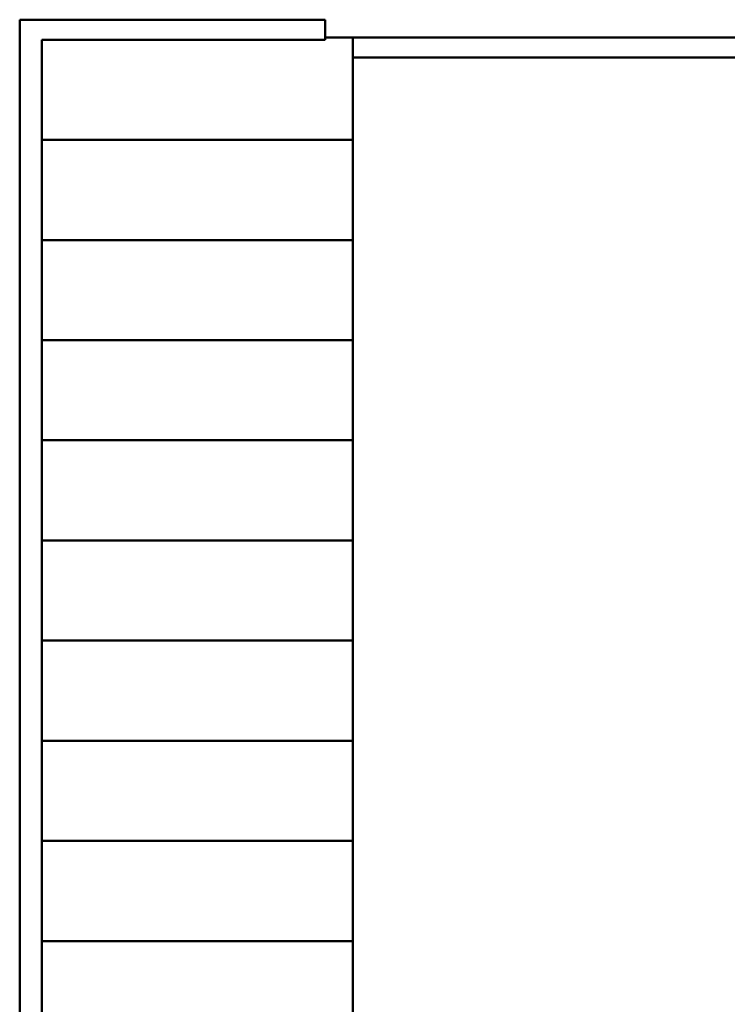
# Model space of a CAD drawing. Header units: metres. Extents: x -1 to 442, y -6 to 31.
# Tile 5 of 24: x 391.69 to 398.05, y 19.54 to 28.39. Entities that reach past the tile are written whole.
import ezdxf

# ---------------------------------------------------------------- set-up
doc = ezdxf.new("R2010")
doc.units = ezdxf.units.M
doc.linetypes.add('CONTINUA', pattern=[0])
doc.layers.add('P2 ESCALES 2D', color=7, linetype='CONTINUA', lineweight=25)

msp = doc.modelspace()

# ---------------------------------------------------------------- linework, layer by layer
at = {"layer": 'P2 ESCALES 2D', "color": 202, "lineweight": 50, "transparency": 33554687}
for p, q in [((391.693, 28.3882), (391.693, 12.9292)), ((394.4358, 28.3882), (391.693, 28.3882)), ((394.4358, 28.3882), (394.4358, 28.2082)), ((400.7297, 28.2282), (394.4358, 28.2282)), ((394.6858, 28.2282), (394.6858, 14.5922)), ((394.4358, 28.2082), (391.893, 28.2082)), ((391.893, 28.2082), (391.893, 13.1792)), ((400.6941, 28.0482), (394.6858, 28.0482)), ((394.6858, 27.3082), (391.893, 27.3082)), ((394.6858, 26.4082), (391.893, 26.4082)), ((394.6858, 25.5082), (391.893, 25.5082)), ((394.6858, 24.6082), (391.893, 24.6082)), ((394.6858, 23.7082), (391.893, 23.7082)), ((394.6858, 22.8082), (391.893, 22.8082)), ((394.6858, 21.9082), (391.893, 21.9082)), ((394.6858, 21.0082), (391.893, 21.0082)), ((394.6858, 20.1082), (391.893, 20.1082))]:
    msp.add_line(p, q, dxfattribs=at)

doc.saveas('drawing.dxf')
